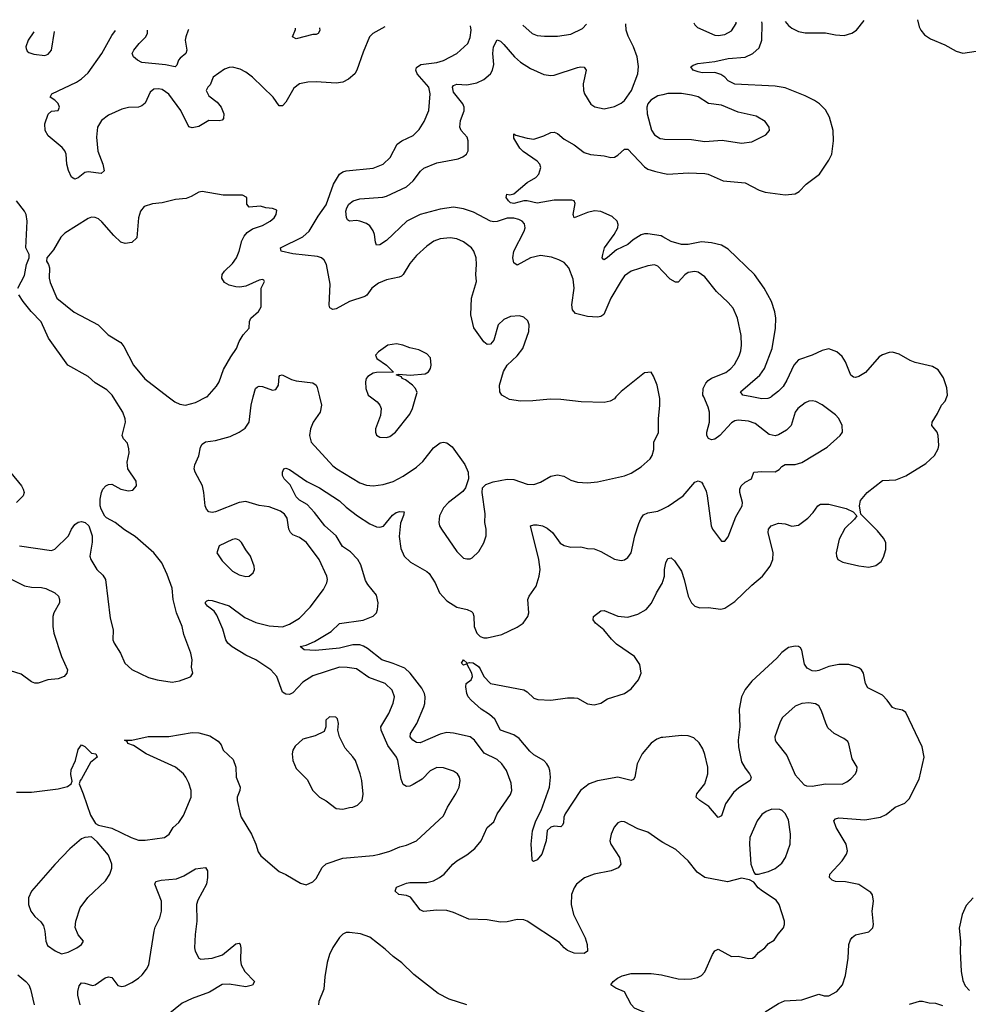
# Model space of a CAD drawing. Header units: inches. Extents: x 1771504 to 1971212, y 471788 to 643615.
# Tile 239 of 256: x 1786160 to 1791823, y 636374 to 642252. Entities that reach past the tile are written whole.
import ezdxf

# ---------------------------------------------------------------- set-up
doc = ezdxf.new("R2010")
doc.units = ezdxf.units.IN
doc.header["$MEASUREMENT"] = 0
for name, color, linetype in [('B7683', 7, 'Continuous'), ('B7684', 7, 'Continuous'), ('B7693', 7, 'Continuous'), ('B7694', 7, 'Continuous')]:
    doc.layers.add(name, color=color, linetype=linetype)

msp = doc.modelspace()

# ---------------------------------------------------------------- linework, layer by layer
at = {"layer": 'B7683', "color": 5}
for points, elevation in [([(1786140.9, 637640.9), (1786230, 637640.4), (1786390, 637660.5), (1786446.3, 637673.7), (1786468.7, 637690), (1786474.6, 637705.4), (1786466.3, 637746.3), (1786467.2, 637772.8), (1786494, 637830), (1786510, 637894), (1786530, 637922), (1786550, 637912), (1786590, 637874), (1786614, 637870), (1786622, 637850), (1786583.5, 637816.5), (1786530, 637719), (1786521, 637710), (1786514.8, 637690), (1786540.3, 637630), (1786582.5, 637502.5), (1786612.8, 637452.8), (1786630, 637444), (1786710, 637426), (1786825.5, 637370), (1786870, 637354.4), (1786910, 637353), (1787025.2, 637370), (1787052.3, 637390), (1787077, 637430), (1787110, 637458.4), (1787139.1, 637500.9), (1787183.5, 637610), (1787184, 637650), (1787170, 637694), (1787152.9, 637730), (1787137.6, 637750), (1787090, 637788.9), (1786915.1, 637870), (1786839.3, 637919.3), (1786806, 637930), (1786802, 637942), (1786786, 637950), (1786830, 637951.3), (1786927, 637973), (1787050, 637973.1), (1787190, 637996), (1787230, 637995.3), (1787295.6, 637975.6), (1787344.2, 637944.2), (1787363.4, 637923.4), (1787374.4, 637890), (1787434.4, 637834.4), (1787450.2, 637790), (1787453.4, 637730), (1787476.1, 637670), (1787473.8, 637650), (1787459.2, 637610), (1787458.9, 637590), (1787476.5, 637510), (1787483.1, 637490), (1787543.6, 637390), (1787570.3, 637330), (1787584.6, 637284.6), (1787599.9, 637259.9), (1787710, 637166), (1787750, 637147.7), (1787836.7, 637096.7), (1787870, 637087.7), (1787910, 637104.9), (1787930, 637124), (1787966.6, 637190), (1787990, 637213), (1788090, 637245.5), (1788270, 637262.6), (1788309, 637270), (1788370, 637287.8), (1788430, 637314), (1788470, 637324), (1788530, 637350.3), (1788690, 637499.5), (1788714.7, 637550), (1788764.7, 637630), (1788783, 637670), (1788789.7, 637710), (1788786, 637730), (1788773.6, 637750), (1788750, 637765.4), (1788690, 637785.6), (1788650, 637787.8), (1788610, 637767.6), (1788562.3, 637717.7), (1788510, 637685.3), (1788490, 637675.3), (1788470, 637673.5), (1788450, 637686), (1788438.3, 637718.3), (1788418, 637830), (1788408.8, 637850), (1788358.6, 637918.6), (1788318.4, 638010), (1788315.8, 638030), (1788364.2, 638110), (1788390, 638170.8), (1788398, 638210), (1788383.1, 638250), (1788341.6, 638290), (1788244.4, 638324.4), (1788170, 638376.8), (1788115.1, 638384.9), (1788070, 638385.6), (1787910, 638335.5), (1787850, 638297.6), (1787790, 638232.3), (1787770, 638223.7), (1787750, 638224.5), (1787730, 638237.2), (1787696, 638330), (1787659.8, 638370), (1787570, 638429.8), (1787510, 638459), (1787428, 638508), (1787402.4, 638530), (1787391.3, 638550), (1787373.1, 638613.1), (1787337.9, 638697.9), (1787320.5, 638720.5), (1787282.4, 638750), (1787270, 638767), (1787270, 638774.8), (1787278, 638782), (1787290, 638786.4), (1787310, 638783.6), (1787410, 638752.7), (1787503.9, 638683.9), (1787570, 638652.5), (1787650, 638632.9), (1787730, 638628.1), (1787770, 638643.2), (1787830, 638679.5), (1787894.7, 638745.3), (1787973, 638850), (1787993.3, 638890), (1787996.9, 638910), (1787993.3, 638930), (1787948.8, 639028.8), (1787872.6, 639130), (1787830, 639159.8), (1787790, 639177.4), (1787776.3, 639190), (1787767.4, 639210), (1787756.8, 639276.8), (1787740.3, 639300.3), (1787717.9, 639317.9), (1787650, 639343.1), (1787590, 639352.7), (1787510, 639375.4), (1787470, 639370.6), (1787330, 639314.8), (1787310, 639309.8), (1787290, 639313.3), (1787275.8, 639330), (1787266.8, 639350), (1787260.3, 639430), (1787250.7, 639470), (1787206.9, 639550), (1787201.7, 639570), (1787206.3, 639593.7), (1787230, 639648), (1787239.3, 639700.7), (1787250, 639718.4), (1787268.8, 639731.2), (1787330, 639739.6), (1787416.2, 639763.8), (1787470, 639788.9), (1787506, 639814), (1787531.1, 639850), (1787541.2, 639950), (1787554.9, 640000)], 560), ([(1786158.8, 639110), (1786350, 639083.8), (1786370, 639090.8), (1786451.6, 639170), (1786470, 639210.8), (1786490, 639239.1), (1786510, 639253), (1786530, 639255.5), (1786550.4, 639250.4), (1786573, 639230), (1786592.7, 639170), (1786592.5, 639132.5), (1786579.1, 639050), (1786584.4, 639030), (1786621.6, 638970), (1786656.7, 638936.7), (1786673.4, 638910), (1786699.6, 638679.6), (1786718.9, 638610), (1786717, 638550), (1786724.2, 638530), (1786762.4, 638470), (1786788.5, 638410), (1786830, 638372.7), (1786930, 638325.5), (1786982, 638310), (1787070, 638297.6), (1787114.5, 638305.5), (1787173.8, 638326.2), (1787182, 638330), (1787193.2, 638350), (1787186.3, 638386.3), (1787189.5, 638430), (1787182.9, 638470), (1787141, 638581), (1787129.5, 638630), (1787097.4, 638710), (1787076.9, 638790), (1787070, 638859), (1787040.7, 638940.7), (1787009.6, 639010), (1786961.6, 639070), (1786850, 639167.6), (1786786.4, 639206.4), (1786730, 639249.5), (1786678, 639278), (1786668.1, 639288.1), (1786646, 639330), (1786641.2, 639350), (1786641.2, 639390), (1786649.2, 639430), (1786657.2, 639450), (1786675.3, 639470), (1786690, 639477.3), (1786710, 639478.8), (1786764.7, 639450), (1786810, 639439.1), (1786835.9, 639444.1), (1786857.2, 639470), (1786856.6, 639496.6), (1786805.2, 639570), (1786802.7, 639610), (1786814.1, 639665.9), (1786812.8, 639690), (1786803.6, 639723.6), (1786780.9, 639750), (1786772.3, 639770), (1786791.6, 639848.4), (1786789.6, 639870), (1786775.6, 639910), (1786718.9, 640000)], 580), ([(1787047.6, 640000), (1787086.4, 639970), (1787116.4, 639956.4), (1787150, 639951.4), (1787210, 639965.8), (1787276.2, 640000)], 580), ([(1787949.9, 640000), (1787961.7, 639950), (1787953.4, 639910), (1787911.3, 639848.7), (1787896, 639810), (1787890.3, 639770), (1787901.3, 639730), (1788030, 639588.2), (1788052.9, 639570), (1788190, 639486.4), (1788230, 639473.2), (1788270.8, 639469.2), (1788330, 639476.9), (1788390, 639495.8), (1788450, 639526.9), (1788530, 639580.2), (1788566.2, 639613.8), (1788630, 639695.3), (1788670, 639726), (1788690, 639730.3), (1788710, 639726.4), (1788741.5, 639701.5), (1788817.5, 639597.5), (1788836.9, 639550), (1788839.6, 639510), (1788822.2, 639457.8), (1788804.9, 639435.1), (1788720.3, 639370), (1788690, 639337), (1788666.7, 639290), (1788661.6, 639250), (1788666, 639230), (1788678.4, 639210), (1788770, 639076.3), (1788810, 639038), (1788830, 639032.7), (1788850, 639033), (1788861, 639039), (1788902, 639078), (1788931.4, 639128.6), (1788945.1, 639170), (1788945.6, 639210), (1788936.4, 639250), (1788938.2, 639301.8), (1788920.5, 639430), (1788923.3, 639456.7), (1788943.3, 639476.7), (1788987.2, 639492.8), (1789070, 639509.2), (1789110, 639508), (1789190, 639479.5), (1789230, 639477), (1789270, 639490.4), (1789330, 639527.2), (1789370, 639535.6), (1789407.7, 639527.7), (1789450, 639503.1), (1789490, 639490.3), (1789550, 639487.8), (1789610, 639492.2), (1789770, 639529.1), (1789810, 639544.2), (1789870, 639583.1), (1789923.7, 639630), (1789936.2, 639650), (1789945.6, 639685.6), (1789946.6, 639730), (1789972.6, 639787.4), (1789973.5, 639870), (1789982.4, 639950), (1789981.6, 639990), (1789979.6, 640000)], 560), ([(1788254.3, 640000), (1788293.4, 639970), (1788310.3, 639950.3), (1788318.4, 639930), (1788314.4, 639890), (1788284.9, 639810), (1788284, 639790), (1788290, 639772), (1788310, 639758.8), (1788350, 639758), (1788370, 639763.8), (1788404.5, 639790), (1788490, 639897.3), (1788505.6, 639930), (1788525.4, 640000)], 580), ([(1789719.8, 640000), (1789710, 639989.6), (1789685.1, 639974.9), (1789650, 639966.3), (1789511.5, 639971.5), (1789390, 639985.6), (1789326.3, 639986.3), (1789223.6, 639976.4), (1789150, 639975.3), (1789085.1, 639985.1), (1789056.9, 640000)], 560), ([(1790000, 637339.6), (1789990, 637345.1), (1789910, 637400.5), (1789850, 637421.3), (1789770, 637463.6), (1789750, 637465.1), (1789730, 637457), (1789709, 637431), (1789690.4, 637390), (1789683.1, 637350), (1789688.7, 637330), (1789740.3, 637250), (1789748.9, 637211.1), (1789741.6, 637198.4), (1789732.2, 637187.8), (1789690.1, 637169.9), (1789590.2, 637149.8), (1789531.5, 637128.5), (1789483.8, 637090), (1789470, 637069.3), (1789453.7, 637030), (1789452, 636970), (1789467.2, 636910), (1789534.9, 636770), (1789548.7, 636730), (1789550.6, 636690), (1789530, 636677), (1789470, 636678.5), (1789430, 636695.1), (1789409.9, 636709.9), (1789382, 636742), (1789190.5, 636870.5), (1789170, 636878.7), (1789130, 636880.3), (1789070, 636865.4), (1789030, 636864.7), (1788950, 636877.4), (1788842.4, 636882.4), (1788750, 636922.2), (1788710, 636933.1), (1788650, 636935.6), (1788570, 636927.1), (1788550, 636938.4), (1788493.5, 637013.5), (1788470, 637023.1), (1788422.7, 637030), (1788401.6, 637050), (1788410, 637072.7), (1788470, 637096.5), (1788490, 637100.3), (1788590, 637100.3), (1788630, 637111.7), (1788667, 637130), (1788693.6, 637150), (1788746, 637210), (1788769.6, 637230), (1788830, 637265.7), (1788876.4, 637303.6), (1788914.3, 637350), (1788950.9, 637429.1), (1788990, 637464), (1789009.7, 637510), (1789090, 637626), (1789098.2, 637650), (1789094.2, 637694.2), (1789066.2, 637770), (1789037.7, 637810), (1789010, 637834.6), (1788933.7, 637873.7), (1788875.1, 637950), (1788849.9, 637969.9), (1788750, 637992.7), (1788710, 637996.8), (1788670, 637986.9), (1788550, 637934.4), (1788530, 637936.1), (1788507.1, 637950), (1788492.1, 637970), (1788492.8, 637990), (1788530.8, 638050), (1788572.4, 638150), (1788578.9, 638170), (1788581.4, 638210), (1788576.8, 638230), (1788560.4, 638260.4), (1788490.7, 638350.7), (1788460, 638380), (1788390, 638408.8), (1788321.7, 638430), (1788237.4, 638497.4), (1788212.9, 638512.9), (1788190, 638520.4), (1788150, 638519.2), (1788070, 638500.6), (1787925.2, 638485.2), (1787858, 638490), (1787834, 638510), (1787870, 638518.7), (1787919.3, 638540.7), (1788019.6, 638600.4), (1788070, 638646.5), (1788210, 638667.5), (1788269.8, 638690.2), (1788290.7, 638710), (1788296.8, 638730), (1788299.6, 638770), (1788290, 638816), (1788239.3, 638879.3), (1788224.8, 638904.8), (1788196.9, 638996.9), (1788179.8, 639030), (1788135.3, 639075.3), (1788087.4, 639107.4), (1788049, 639170), (1787981.1, 639230), (1787921.1, 639310), (1787877.2, 639357.2), (1787830, 639384.1), (1787810, 639403.1), (1787774.6, 639474.6), (1787739.3, 639510), (1787729.2, 639530), (1787729, 639550), (1787738, 639570), (1787750, 639574), (1787770, 639567.3), (1787874.3, 639494.3), (1787950, 639456.9), (1788070, 639379.7), (1788110, 639341.7), (1788176.4, 639290), (1788250, 639242.8), (1788290, 639224.7), (1788310, 639222.8), (1788331.1, 639228.9), (1788385.4, 639294.6), (1788407.6, 639310), (1788430, 639316.9), (1788454.9, 639314.9), (1788452, 639292), (1788434.4, 639245.6), (1788426, 639166), (1788435.4, 639095.4), (1788455.8, 639050), (1788492.5, 639012.5), (1788590, 638957.8), (1788604.8, 638944.8), (1788639.7, 638890), (1788667.2, 638830), (1788710, 638782), (1788770, 638745), (1788831.5, 638731.5), (1788858.3, 638718.3), (1788866.3, 638710), (1788871.9, 638691.9), (1788872.9, 638630), (1788888.7, 638590), (1788910, 638568.8), (1788930, 638562.6), (1788950, 638562.6), (1789038.5, 638581.5), (1789130, 638624.4), (1789166.6, 638650), (1789194, 638690), (1789199.6, 638710), (1789194.3, 638790), (1789202.4, 638810), (1789243.5, 638870), (1789261.5, 638930), (1789266.4, 638970), (1789259.3, 639030), (1789210, 639230.4), (1789230, 639237), (1789250, 639236), (1789281, 639230), (1789310, 639215.5), (1789341.6, 639190), (1789386.8, 639126.8), (1789410, 639112.8), (1789450, 639103.7), (1789510, 639104.2), (1789550, 639094.9), (1789590, 639093.4), (1789630, 639076.9), (1789710, 639032), (1789750, 639023.8), (1789770, 639028), (1789790, 639040.5), (1789810.9, 639069.1), (1789833.3, 639170), (1789856.5, 639243.5), (1789867.5, 639272.5), (1789884.6, 639295.4), (1789910, 639308.9), (1789970, 639317), (1790000, 639332.3)], 540), ([(1786106.6, 639546.6), (1786170.3, 639470), (1786181.5, 639450), (1786186.3, 639430), (1786180.3, 639410), (1786142, 639370)], 580), ([(1786070, 638932), (1786190, 638872.3), (1786230, 638864.1), (1786290, 638862.7), (1786315.6, 638855.6), (1786371.2, 638831.2), (1786392.2, 638810), (1786398.7, 638790), (1786397.4, 638770), (1786364.6, 638710), (1786358.9, 638690), (1786358.3, 638630), (1786363.6, 638590), (1786410.2, 638450), (1786446.3, 638370), (1786441.5, 638350), (1786426, 638330), (1786390, 638316.5), (1786329.3, 638310.7), (1786270, 638291.9), (1786250, 638291.8), (1786230, 638299.3), (1786170, 638344.8), (1786105.1, 638365.1)], 560), ([(1790000, 637966.7), (1789990, 637965.6), (1789963.4, 637956.6), (1789930, 637933.6), (1789876.5, 637870), (1789846.7, 637810), (1789832.2, 637730), (1789823.4, 637716.6), (1789810, 637709.7), (1789730, 637728.9), (1789610, 637707.4), (1789558.9, 637690), (1789507.8, 637650), (1789416.5, 637510), (1789409.1, 637490), (1789405.7, 637454.3), (1789399, 637441), (1789390, 637434), (1789350, 637436.8), (1789330, 637431), (1789309.3, 637410.7), (1789303.1, 637350), (1789277.4, 637270), (1789250, 637237), (1789227, 637227), (1789222, 637230), (1789220.1, 637240.1), (1789213, 637330), (1789221.1, 637410), (1789241, 637470), (1789272.5, 637530), (1789323.2, 637670), (1789329.8, 637730), (1789325.6, 637770), (1789318.2, 637790), (1789307.1, 637810), (1789289.1, 637829.1), (1789230, 637863.5), (1789204.7, 637884.7), (1789141.4, 637961.4), (1789110, 637982), (1789030.9, 638010.9), (1788995.9, 638075.9), (1788964.6, 638104.6), (1788916, 638136), (1788856.2, 638190), (1788837.6, 638210), (1788829.6, 638230), (1788822.9, 638270), (1788825.2, 638290), (1788856, 638310), (1788862.7, 638330), (1788859, 638350), (1788830, 638406), (1788810, 638398), (1788798, 638410), (1788809.6, 638430.4), (1788831.3, 638411.3), (1788845.2, 638414.8), (1788867.9, 638412.1), (1788898.4, 638390), (1788910, 638377.1), (1788931, 638331), (1788970, 638288.5), (1789170, 638250.4), (1789190, 638239.3), (1789230, 638202.4), (1789253.3, 638193.3), (1789330, 638190.4), (1789430, 638204.4), (1789470, 638204), (1789490, 638201), (1789550, 638166.8), (1789590, 638162), (1789630, 638170.6), (1789670, 638198), (1789770, 638228.5), (1789810, 638256.3), (1789855.1, 638310), (1789869.4, 638350), (1789862.5, 638402.5), (1789829.4, 638450), (1789723.7, 638523.7), (1789693, 638553), (1789648, 638610), (1789596.9, 638650), (1789582.9, 638670), (1789586, 638690), (1789630, 638723), (1789650, 638724.4), (1789730, 638690.3), (1789790, 638685.3), (1789850, 638703.7), (1789899.5, 638730), (1789931.7, 638768.3), (1789961.7, 638830), (1789997.7, 638890), (1790000, 638897.5)], 520), ([(1786521, 636370), (1786507.3, 636427.3), (1786506.6, 636450), (1786515.6, 636484.4), (1786530, 636501.2), (1786550, 636499.8), (1786594.5, 636485.5), (1786610, 636489.2), (1786670, 636531.8), (1786690, 636538), (1786710, 636533.4), (1786746.8, 636486.8), (1786770, 636480.3), (1786790, 636484.4), (1786830, 636502.8), (1786870, 636529.2), (1786892, 636550), (1786917.4, 636582.6), (1786931.6, 636610), (1786963.7, 636810), (1786970, 636833.4), (1786996.4, 636890), (1787007.4, 636930), (1787006.9, 636990), (1786967, 637090), (1786974, 637106), (1787004.5, 637115.5), (1787097, 637123), (1787139.5, 637140.5), (1787210, 637181.6), (1787270, 637191.3), (1787281, 637170), (1787281.6, 637130), (1787275.8, 637090), (1787224.3, 636995.7), (1787215.6, 636970), (1787218.2, 636870), (1787207.2, 636790), (1787204.9, 636710), (1787208.7, 636690), (1787229.3, 636649.3), (1787242.5, 636642.5), (1787310, 636649.2), (1787371.2, 636668.8), (1787450, 636733.7), (1787470, 636738), (1787477.1, 636730), (1787480.9, 636710), (1787477.8, 636637.8), (1787482.8, 636610), (1787505.3, 636570), (1787561.3, 636510), (1787550, 636488.3), (1787510, 636477.2), (1787410, 636494.8), (1787370, 636490.9), (1787294.3, 636445.7), (1787190, 636408.8), (1787130, 636380.8), (1787047.2, 636312.8)], 540), ([(1788829.6, 636369.6), (1788724.5, 636404.5), (1788659.1, 636439.1), (1788512.5, 636552.5), (1788442.2, 636622.2), (1788390, 636658.4), (1788342.5, 636702.5), (1788250, 636774.3), (1788194, 636794), (1788130, 636801.6), (1788110, 636801.6), (1788090, 636792), (1788070, 636772.3), (1788030, 636712.3), (1788010.3, 636670), (1787996.7, 636623.3), (1787982.2, 636537.8), (1787976.3, 636463.7), (1787947, 636390), (1787943.7, 636370)], 560), ([(1790000, 636249.1), (1789939.4, 636299.4), (1789910, 636316.8), (1789830, 636349.7), (1789810, 636371.6), (1789770, 636447.6), (1789719, 636470), (1789689, 636490), (1789702.7, 636510), (1789729.7, 636530.3), (1789756.6, 636543.4), (1789810, 636557.4), (1789930, 636558.3), (1789991.3, 636550), (1790000, 636547.9)], 540), ([(1786149, 636549), (1786196.9, 636510), (1786214.4, 636490), (1786224.6, 636464.6), (1786247, 636370)], 540)]:
    msp.add_lwpolyline(points, dxfattribs=dict(at, elevation=elevation))
for points, elevation in [([(1787450, 639153), (1787430, 639149.7), (1787350.4, 639110), (1787336.4, 639070), (1787370, 639020.7), (1787430, 638960.5), (1787470, 638938), (1787510, 638928), (1787530, 638930.8), (1787554, 638950), (1787561.2, 638970), (1787559.3, 638990), (1787538, 639050), (1787510, 639086.6), (1787485.1, 639130), (1787470, 639145.1)], 580), ([(1788010, 638090.8), (1787986.9, 638070), (1787988.8, 638030), (1787977.7, 638002.3), (1787923.6, 637976.4), (1787850, 637956.2), (1787804.7, 637915.3), (1787790.8, 637890), (1787787.3, 637870), (1787790.8, 637830), (1787810, 637781), (1787876.7, 637716.7), (1787910.7, 637650), (1787950, 637610.7), (1787990, 637588.2), (1788050, 637543), (1788090, 637538), (1788130, 637547.7), (1788150, 637550.8), (1788177.5, 637562.5), (1788205.2, 637590), (1788211.5, 637628.5), (1788202, 637710), (1788192.6, 637750), (1788164.2, 637830), (1788150, 637852), (1788103.1, 637903.1), (1788069.3, 637970), (1788059.3, 638010), (1788064.2, 638050), (1788057.7, 638077.7), (1788047.8, 638087.8)], 580), ([(1786590, 637372.7), (1786550, 637369.4), (1786530, 637360.9), (1786458.9, 637301.1), (1786371, 637209), (1786231.8, 637050), (1786213.4, 637010), (1786213.7, 636970), (1786226.4, 636930), (1786250, 636898), (1786286, 636866), (1786302, 636842), (1786310.5, 636810), (1786316.3, 636750), (1786325.5, 636725.5), (1786373, 636693), (1786410, 636674.8), (1786450, 636684.9), (1786502, 636710), (1786528.7, 636730), (1786542, 636750), (1786510, 636788), (1786492.3, 636832.3), (1786495.6, 636870), (1786521.7, 636950), (1786568.1, 637011.9), (1786672.4, 637110), (1786698, 637150), (1786710, 637186), (1786709.7, 637210.3), (1786690, 637264.7), (1786623.3, 637343.3)], 560)]:
    msp.add_lwpolyline(points, close=True, dxfattribs=dict(at, elevation=elevation))
at = {"layer": 'B7684', "color": 5}
for points, elevation in [([(1788339.6, 642209), (1788269.3, 642170.7), (1788248.4, 642150), (1788210, 642059), (1788173.1, 641950), (1788160.4, 641930), (1788123.4, 641896.6), (1788090, 641879.7), (1788050, 641873.5), (1787930, 641881.1), (1787881.1, 641878.9), (1787830.3, 641869.7), (1787797.2, 641842.8), (1787750, 641759.5), (1787730, 641738), (1787710, 641738), (1787672.6, 641790), (1787549.8, 641909.8), (1787510, 641939.6), (1787477, 641957), (1787430, 641968), (1787410, 641967.6), (1787383.8, 641956.2), (1787314.9, 641910), (1787297.3, 641862.7), (1787284, 641850), (1787273.4, 641830), (1787290, 641798), (1787339.2, 641759.2), (1787362.6, 641730), (1787379.5, 641690), (1787377, 641663), (1787368.3, 641651.7), (1787352, 641648), (1787290, 641650.9), (1787230, 641615.3), (1787190, 641606.9), (1787170, 641612), (1787122.3, 641710), (1787050, 641806.9), (1787010, 641834.7), (1786990, 641840.5), (1786962, 641838), (1786939.5, 641820.5), (1786910, 641754.5), (1786890, 641738.9), (1786869, 641731), (1786810, 641728.6), (1786770, 641717.8), (1786690, 641681.4), (1786649.5, 641650.5), (1786625.4, 641610), (1786619.7, 641550), (1786627.8, 641467.8), (1786657.3, 641390), (1786663.8, 641350), (1786646.4, 641333.6), (1786570, 641343.5), (1786550, 641339.7), (1786510, 641307.3), (1786490, 641299.5), (1786470, 641312.7), (1786451, 641351), (1786441.1, 641390), (1786437.4, 641450), (1786429.7, 641470), (1786413.6, 641490), (1786330, 641559.3), (1786313.4, 641590), (1786311.2, 641630), (1786330, 641688.7), (1786350, 641705.5), (1786390, 641710.4), (1786398.8, 641730), (1786390, 641751.5), (1786370, 641771.6), (1786342, 641790), (1786352, 641810), (1786500.2, 641879.8), (1786530, 641898.5), (1786570, 641934.6), (1786650, 642050.3), (1786710, 642158.7), (1786732.4, 642187.1)], 560), ([(1789056.9, 640000), (1789038, 640010), (1789027.4, 640030), (1789024.2, 640070), (1789047.4, 640152.6), (1789070.6, 640189.4), (1789130, 640244.9), (1789164.7, 640290), (1789200.5, 640390), (1789202, 640430), (1789194, 640454), (1789170, 640476), (1789144.5, 640484.5), (1789090, 640479.7), (1789050, 640461.6), (1789016.4, 640430), (1788990, 640339), (1788970, 640316), (1788950, 640313.2), (1788930, 640329.2), (1788871.8, 640411.8), (1788852.4, 640490), (1788857.7, 640590), (1788887.3, 640690), (1788883.6, 640730), (1788887.8, 640790), (1788885.6, 640830), (1788871.6, 640870), (1788857.6, 640890), (1788810, 640926.3), (1788770, 640943.5), (1788730, 640949.7), (1788670, 640943.1), (1788633.4, 640930), (1788590, 640899.7), (1788530, 640843.6), (1788490, 640796.2), (1788450.3, 640730), (1788439.1, 640720.9), (1788425.8, 640714.2), (1788350, 640699.8), (1788301.3, 640678.7), (1788262.6, 640650), (1788232, 640608), (1788220.7, 640599.3), (1788130, 640569.8), (1788050, 640526.9), (1788030, 640521.6), (1788011.5, 640531.5), (1788007.6, 640547.6), (1788014.1, 640674.1), (1787990.9, 640790), (1787977, 640817), (1787961.6, 640830), (1787937.5, 640837.5), (1787790, 640855.3), (1787722, 640870), (1787717.4, 640890), (1787850, 640955.1), (1787889, 640990), (1787941.2, 641078.8), (1787990, 641146.7), (1788032.9, 641270), (1788070, 641330.2), (1788090, 641344.4), (1788110, 641350.8), (1788270, 641366.7), (1788329.5, 641390), (1788372.6, 641430), (1788414.3, 641510), (1788440.7, 641530), (1788510, 641561.1), (1788544.2, 641595.8), (1788574.8, 641645.2), (1788601.8, 641710), (1788611.6, 641810), (1788602.9, 641850), (1788533.8, 641930), (1788525.1, 641950), (1788530, 641966.8), (1788555.8, 641984.2), (1788650, 641996.2), (1788690, 642009.2), (1788770, 642050.3), (1788835.1, 642110), (1788850, 642146), (1788855.6, 642190), (1788852.2, 642216)], 560), ([(1787950.9, 642203.7), (1787951.3, 642188.7), (1787942.8, 642170), (1787930, 642163.6), (1787910, 642163.6), (1787810, 642137.2), (1787789.3, 642150), (1787806.4, 642193.6), (1787807.6, 642201.7)], 540), ([(1790000, 640749.6), (1789970, 640781.3), (1789950, 640788.2), (1789910, 640783.1), (1789810, 640750.8), (1789770, 640723.1), (1789750, 640694), (1789689.3, 640590), (1789647.7, 640492.3), (1789630, 640480.3), (1789610, 640476.2), (1789550, 640480.2), (1789478.4, 640498.4), (1789460.7, 640520.7), (1789455.6, 640550), (1789470.6, 640650), (1789463.5, 640703.5), (1789438.8, 640770), (1789410, 640802.3), (1789379.1, 640819.1), (1789334.1, 640834.1), (1789270, 640843.9), (1789210.1, 640829.9), (1789130, 640786), (1789110, 640801.2), (1789104.8, 640830), (1789110.9, 640870), (1789172.4, 640990), (1789177.7, 641010), (1789173.8, 641033.8), (1789160.5, 641050), (1789140, 641060), (1789110, 641068.2), (1789070, 641066.8), (1789010, 641047.7), (1788990, 641045.7), (1788969.9, 641049.9), (1788870, 641103.8), (1788810, 641124), (1788750, 641133.1), (1788670, 641121.5), (1788550, 641089.1), (1788471.5, 641050), (1788350, 640934.3), (1788310, 640908), (1788290, 640906.6), (1788283.5, 640923.5), (1788278.9, 640970), (1788270, 640992.3), (1788250, 641020.7), (1788230, 641034.7), (1788190, 641049.6), (1788170, 641053.6), (1788129.6, 641049.6), (1788117.5, 641057.5), (1788111.5, 641071.5), (1788108.1, 641110), (1788112.4, 641130), (1788125.7, 641150), (1788152, 641170), (1788190, 641181.8), (1788328.2, 641191.8), (1788350, 641198.8), (1788470, 641255), (1788509.8, 641290), (1788552.2, 641347.8), (1788573.7, 641366.3), (1788650, 641396.8), (1788777.6, 641422.4), (1788806.6, 641433.4), (1788826.6, 641450), (1788837, 641470), (1788838.3, 641530), (1788831.6, 641551.6), (1788795.8, 641590), (1788787.8, 641610), (1788792.5, 641650), (1788812.7, 641707.3), (1788813.6, 641730), (1788806, 641750), (1788750, 641820.4), (1788743.7, 641850), (1788750, 641858.5), (1788770, 641867.5), (1788830, 641864), (1788890, 641875), (1788930, 641895.6), (1788969.8, 641930), (1788982, 641950), (1788990, 641984.7), (1788983.8, 642050), (1788987.9, 642090), (1789010, 642132.7), (1789030, 642123.7), (1789050, 642104.6), (1789114.2, 642030), (1789150, 641998.8), (1789210, 641960.8), (1789290, 641924.9), (1789330, 641919.5), (1789350, 641921.7), (1789490, 641967.3), (1789510, 641971.1), (1789530, 641968.2), (1789541.7, 641950), (1789523.5, 641870), (1789525.4, 641830), (1789532.6, 641810), (1789570, 641747), (1789592.7, 641732.7), (1789650, 641720.3), (1789710, 641733.7), (1789750, 641754), (1789770, 641770.4), (1789813, 641830), (1789849.7, 641930), (1789853.4, 641973.4), (1789845.4, 642030), (1789825.1, 642090), (1789793.2, 642153.2), (1789780.8, 642190), (1789777.6, 642228.6)], 540), ([(1789163.9, 642220.2), (1789219.3, 642170), (1789250, 642157.4), (1789293, 642153), (1789370, 642153.8), (1789450, 642166.9), (1789519.5, 642200.5), (1789543.5, 642225.4)], 560), ([(1786244.3, 642180.4), (1786210.6, 642130), (1786197.3, 642090), (1786199.8, 642079.8), (1786205.2, 642065.2), (1786215.9, 642055.9), (1786245.7, 642045.7), (1786310, 642039.3), (1786330, 642046), (1786349.6, 642070.4), (1786368, 642182.1)], 580), ([(1787167.7, 642193), (1787165.5, 642190), (1787151.2, 642150), (1787148.4, 642130), (1787157.8, 642070), (1787152.8, 642050), (1787118, 642022), (1787109.2, 642010.8), (1787099.2, 641980.8), (1787089.1, 641970.9), (1787030, 641982.6), (1786890, 641997.5), (1786862.9, 642010), (1786840.2, 642030), (1786832.2, 642050), (1786841.1, 642070), (1786873.5, 642110), (1786912.3, 642147.7), (1786924.2, 642170), (1786924, 642189.7)], 540), ([(1790000, 641804.5), (1789970, 641798), (1789928, 641772), (1789910, 641749), (1789904.2, 641730), (1789905.3, 641690), (1789932.3, 641592.3), (1789950, 641564.4), (1789983.7, 641543.7), (1790000, 641540.7)], 540), ([(1790000, 640955.8), (1789990, 640961.5), (1789910, 640974), (1789890, 640974.6), (1789870, 640967.9), (1789822.2, 640937.8), (1789790, 640909.9), (1789722, 640878), (1789670, 640831.5), (1789650, 640819.5), (1789642.7, 640822.7), (1789638, 640830), (1789640.5, 640850), (1789651, 640890), (1789709.8, 640970), (1789730.9, 641010), (1789732.6, 641030), (1789726, 641050), (1789697.8, 641077.8), (1789630, 641108), (1789592.1, 641112.1), (1789550, 641102), (1789469.7, 641069.7), (1789463.6, 641090), (1789475.8, 641155.8), (1789471.1, 641171.1), (1789455.5, 641175.5), (1789350, 641174.2), (1789250, 641156.1), (1789190, 641169.9), (1789170.1, 641169.9), (1789110, 641155.8), (1789090, 641158.7), (1789077.6, 641170), (1789063.7, 641190), (1789068.7, 641210), (1789087.1, 641207.1), (1789110, 641212.4), (1789190, 641280.3), (1789240.9, 641310), (1789258.4, 641330), (1789271.6, 641370), (1789266, 641390), (1789250, 641407.6), (1789165.2, 641465.2), (1789145.6, 641485.6), (1789110, 641544), (1789109.6, 641570.4), (1789122.5, 641562.5), (1789190, 641544.4), (1789230, 641539.1), (1789290, 641559.1), (1789330, 641579.3), (1789350, 641580.5), (1789370, 641573), (1789410, 641539.3), (1789470, 641505.7), (1789530, 641460.3), (1789567.3, 641447.3), (1789650, 641439.1), (1789690, 641430.3), (1789710, 641431.8), (1789730, 641443.1), (1789770, 641480.3), (1789790, 641480.3), (1789890, 641374), (1789910, 641360.2), (1789950, 641347.8), (1790000, 641336.8)], 520), ([(1787276.2, 640000), (1787278.7, 640001.3), (1787335.8, 640064.2), (1787350.7, 640089.3), (1787376.8, 640163.2), (1787419.8, 640240.2), (1787455.6, 640290), (1787470, 640331), (1787495.1, 640370), (1787529.3, 640410), (1787531.6, 640450), (1787539.5, 640470), (1787586, 640510), (1787601.5, 640538.5), (1787602.7, 640650), (1787622, 640690), (1787618, 640698), (1787610, 640702), (1787590, 640698), (1787510, 640660.5), (1787475.3, 640655.3), (1787450, 640656.9), (1787410, 640667.8), (1787383.7, 640683.7), (1787367.6, 640710), (1787369.7, 640730.3), (1787382, 640750), (1787430, 640797.6), (1787454.7, 640830), (1787470.9, 640870), (1787487.4, 640932.6), (1787500.7, 640959.3), (1787518.7, 640981.3), (1787550, 641003.7), (1787610, 641023.1), (1787655.1, 641050), (1787679.5, 641070), (1787692, 641090), (1787694.5, 641114.5), (1787670, 641126), (1787629.5, 641129.5), (1787598.6, 641138.6), (1787530, 641134), (1787517.2, 641150), (1787516, 641190), (1787490, 641204.5), (1787374.4, 641205.6), (1787250, 641226), (1787230, 641222.9), (1787184.2, 641195.8), (1787154.4, 641185.6), (1787090, 641178.2), (1787010, 641159.5), (1786953.8, 641153.8), (1786903.5, 641136.5), (1786881.3, 641110), (1786870.2, 641070), (1786859.5, 640950), (1786830, 640923), (1786790, 640915.4), (1786764.5, 640924.5), (1786723.3, 640963.3), (1786650, 641045.6), (1786630, 641062.9), (1786610, 641071.6), (1786590, 641073.3), (1786570, 641066), (1786430, 640978.3), (1786406, 640954), (1786362.2, 640877.8), (1786321.6, 640830), (1786320.4, 640810), (1786332.7, 640790), (1786337.6, 640770), (1786335.8, 640710), (1786342.3, 640682.3), (1786382, 640590), (1786486.1, 640506.1), (1786628.7, 640430), (1786688, 640370), (1786764.9, 640324.9), (1786782, 640302), (1786840.5, 640190), (1786908, 640108), (1787047.6, 640000)], 580), ([(1786149.7, 640650.3), (1786190, 640726), (1786200.4, 640790), (1786217.6, 640830), (1786216.2, 640850), (1786196.3, 640890), (1786204.2, 641050), (1786199.1, 641090), (1786190, 641109.4), (1786141.6, 641170)], 580), ([(1786718.9, 640000), (1786712.6, 640010), (1786681.4, 640041.4), (1786610, 640085.1), (1786570, 640121.1), (1786448, 640190), (1786333.3, 640350), (1786288.4, 640448.4), (1786229.6, 640510), (1786180.7, 640570), (1786156.2, 640610)], 580), ([(1788525.4, 640000), (1788533, 640027), (1788522.9, 640050), (1788504.5, 640070), (1788462.6, 640102.6), (1788444, 640110), (1788439.3, 640119.3), (1788407.3, 640132.7), (1788423.1, 640136.9), (1788490.4, 640130.4), (1788581.3, 640138.7), (1788600.9, 640150), (1788611.8, 640170), (1788616.2, 640190), (1788612.9, 640232.9), (1788590, 640257.2), (1788542, 640282), (1788490, 640292.7), (1788448, 640310), (1788410, 640317), (1788358, 640310), (1788302, 640270), (1788284.7, 640250), (1788292, 640230), (1788350.5, 640190.5), (1788392.7, 640147.3), (1788290, 640146.3), (1788270, 640141.6), (1788238, 640122), (1788228.2, 640110), (1788224.9, 640090), (1788227.4, 640050), (1788241.3, 640010), (1788254.3, 640000)], 580), ([(1789979.6, 640000), (1789966, 640070), (1789944.7, 640124.7), (1789930, 640148), (1789890, 640144), (1789750, 640032), (1789719.8, 640000)], 560), ([(1787554.9, 640000), (1787568.8, 640051.2), (1787579.7, 640060.3), (1787590, 640064.2), (1787610, 640061.5), (1787670, 640039.5), (1787690, 640044.4), (1787706, 640070), (1787710, 640122), (1787712.5, 640127.5), (1787727.5, 640132.5), (1787783.6, 640103.6), (1787810, 640095.5), (1787910, 640084.2), (1787930, 640070.5), (1787936.5, 640056.5), (1787949.9, 640000)], 560)]:
    msp.add_lwpolyline(points, dxfattribs=dict(at, elevation=elevation))
at = {"layer": 'B7693', "color": 5}
for points, elevation in [([(1790000, 639332.3), (1790031.6, 639348.4), (1790121.6, 639410), (1790189.8, 639490.2), (1790210, 639498.4), (1790230, 639490.4), (1790239.1, 639479.1), (1790257.6, 639437.6), (1790264.9, 639410), (1790288.2, 639230), (1790296.3, 639210), (1790350, 639138), (1790370, 639138), (1790390, 639164.7), (1790435.6, 639284.4), (1790473.6, 639350), (1790475.6, 639370), (1790459.6, 639430), (1790459.6, 639450), (1790467.3, 639470), (1790490, 639490.7), (1790528.7, 639510), (1790542, 639550), (1790590, 639554.3), (1790670, 639552), (1790694.1, 639565.9), (1790710, 639584), (1790730, 639596.3), (1790790, 639596.4), (1790830, 639608.7), (1790979.6, 639700.4), (1791057.2, 639770), (1791071.2, 639788.8), (1791069.7, 639830), (1791050, 639871.3), (1791030, 639893), (1790950, 639953.3), (1790912.2, 639972.2), (1790890, 639977.4), (1790870, 639975.1), (1790850, 639965.7), (1790804.6, 639930), (1790790, 639909.3), (1790765.7, 639830), (1790738.2, 639801.8), (1790690, 639774), (1790670, 639768), (1790634.7, 639774.7), (1790550, 639842.3), (1790510, 639855.6), (1790450, 639862.2), (1790430, 639857.7), (1790410, 639844.4), (1790339, 639770), (1790310, 639748.6), (1790290, 639743.5), (1790271.1, 639751.1), (1790262.2, 639770), (1790262.2, 639790), (1790278.5, 639850), (1790278.3, 639910), (1790270, 639939.6), (1790243.6, 640000)], 540), ([(1790000, 638897.5), (1790009.8, 638930), (1790009.8, 638970), (1790017.4, 639010), (1790030, 639035.5), (1790050, 639039.3), (1790070, 639022), (1790110, 638960.4), (1790127.1, 638910), (1790151, 638810), (1790171.3, 638771.3), (1790190, 638751.3), (1790221.2, 638741.2), (1790270, 638742.5), (1790346.3, 638733.7), (1790370, 638739.3), (1790430, 638778.9), (1790530, 638875.9), (1790595.3, 638930), (1790639.8, 638990), (1790655.7, 639030), (1790658.5, 639070), (1790627.4, 639190), (1790629.7, 639210), (1790646, 639230), (1790690, 639246), (1790730, 639242.3), (1790770, 639229.1), (1790810, 639234.6), (1790864.4, 639275.6), (1790896.9, 639310), (1790924.7, 639350), (1790940.5, 639359.5), (1790990, 639360.6), (1791093.8, 639333.8), (1791134.6, 639314.6), (1791158, 639290), (1791143, 639270), (1791085.5, 639214.5), (1791051.1, 639150), (1791034.7, 639070), (1791035.3, 639050), (1791043.7, 639030), (1791073, 639013), (1791170, 638991.1), (1791230, 638984.4), (1791270, 638993.7), (1791302, 639018), (1791317, 639043), (1791331, 639090), (1791329.8, 639130), (1791316.7, 639156.7), (1791281.5, 639201.5), (1791180.9, 639300.9), (1791172.8, 639350), (1791178.6, 639381.4), (1791218.4, 639430), (1791310, 639502), (1791390, 639506), (1791450, 639528.4), (1791570, 639601.6), (1791620.9, 639650), (1791642, 639690), (1791646.6, 639710), (1791642.9, 639770), (1791637, 639790), (1791605.1, 639830), (1791607.8, 639850), (1791639.5, 639900.5), (1791662, 639950), (1791684.3, 639975.7), (1791694.2, 640000)], 520), ([(1790646.8, 640000), (1790643, 639997), (1790626, 639990), (1790591.3, 639988.7), (1790530.2, 640000)], 520), ([(1790610, 636328.5), (1790690, 636378.4), (1790725.3, 636394.7), (1790830, 636400.3), (1790930, 636434.4), (1790963.4, 636423.4), (1790990, 636424.9), (1791038.9, 636450), (1791071, 636490), (1791090, 636546), (1791105.4, 636650), (1791109.8, 636729.8), (1791120.6, 636759.4), (1791130, 636773.1), (1791150, 636789.1), (1791230, 636806.7), (1791252, 636830), (1791257, 636850), (1791249.6, 636930), (1791256.2, 636990), (1791250, 637028), (1791241.6, 637041.6), (1791168.5, 637088.5), (1791090, 637105.1), (1791030, 637106.8), (1791010, 637115.1), (1790993.6, 637130), (1790995.6, 637150), (1791070, 637230.4), (1791096.3, 637270), (1791101.3, 637290), (1791092.8, 637330), (1791033.7, 637430), (1791019.6, 637470), (1791030, 637481.6), (1791050, 637487.2), (1791204.9, 637475.1), (1791299, 637490), (1791333, 637507), (1791386, 637550), (1791444.9, 637575.1), (1791470, 637600.5), (1791530, 637717.3), (1791559.3, 637850), (1791548.4, 637910), (1791450, 638116.2), (1791430, 638129.6), (1791390, 638137), (1791370, 638146.6), (1791338.7, 638190), (1791310, 638218.7), (1791222.8, 638262.8), (1791208.5, 638288.5), (1791197.6, 638350), (1791186.3, 638370), (1791170, 638383.1), (1791110, 638401.6), (1791050, 638402.9), (1790990, 638391.3), (1790930, 638367.2), (1790910, 638363), (1790890, 638365.2), (1790861.2, 638381.2), (1790844.1, 638404.1), (1790830, 638488), (1790821.2, 638501.2), (1790809.6, 638509.6), (1790790, 638512.8), (1790750, 638503), (1790710, 638474.7), (1790680.2, 638439.8), (1790530, 638303.9), (1790490, 638252.4), (1790469.4, 638210), (1790455.9, 638135.9), (1790459.8, 638030), (1790449.5, 637950.5), (1790451.6, 637910), (1790470, 637821.6), (1790490, 637782.6), (1790517, 637750), (1790526.7, 637730), (1790521.3, 637710), (1790453.2, 637666.8), (1790422.2, 637637.8), (1790372.9, 637570), (1790350, 637499.3), (1790330, 637489.4), (1790274.6, 637554.6), (1790219.5, 637590), (1790197.6, 637610), (1790203, 637630), (1790249.9, 637690.1), (1790268.8, 637750), (1790267.8, 637790), (1790250, 637866), (1790238, 637898), (1790215.7, 637935.7), (1790184.9, 637964.9), (1790150, 637976), (1790110, 637978.8), (1790000, 637966.7)], 520), ([(1790000, 636547.9), (1790090, 636526.5), (1790130, 636522.8), (1790170, 636524.9), (1790207.1, 636532.9), (1790230, 636545.5), (1790250, 636567.3), (1790295.6, 636670), (1790310, 636693.4), (1790330, 636703), (1790410, 636659.3), (1790450, 636660.4), (1790510, 636646.7), (1790535.1, 636650), (1790550, 636659.5), (1790570, 636683.1), (1790607.8, 636710), (1790630, 636736.4), (1790664.2, 636755.8), (1790687.6, 636792.4), (1790719.7, 636830), (1790726.2, 636850), (1790725.1, 636870), (1790693.6, 636970), (1790675.8, 636995.8), (1790594.5, 637050), (1790569.4, 637070), (1790542.7, 637102.7), (1790516.5, 637116.5), (1790470, 637126), (1790385.3, 637105.3), (1790249.8, 637129.8), (1790203.4, 637163.4), (1790149.7, 637230), (1790077.2, 637297.2), (1790000, 637339.6)], 540), ([(1791851.6, 637010), (1791810, 636963), (1791786.4, 636910), (1791767.8, 636827.8), (1791776.5, 636750), (1791774.6, 636690), (1791780.2, 636570), (1791790, 636514.8), (1791803.7, 636483.7), (1791830, 636456.4)], 520), ([(1791670, 636364.2), (1791630, 636378.4), (1791590, 636379.5), (1791550, 636389.4), (1791530, 636389.4), (1791470, 636372.3)], 520)]:
    msp.add_lwpolyline(points, dxfattribs=dict(at, elevation=elevation))
at = {"layer": 'B7693', "color": 5, "elevation": 540}
for points in [[(1790870, 638173), (1790830, 638169.6), (1790790, 638153.3), (1790714.7, 638085.3), (1790700.5, 638059.5), (1790668.5, 637970), (1790670.4, 637950), (1790677.5, 637937.5), (1790738.8, 637858.8), (1790790, 637742.8), (1790843, 637683), (1790857.3, 637677.3), (1790890, 637675.8), (1790970, 637690.3), (1791070, 637688.7), (1791098.5, 637701.5), (1791120.8, 637719.2), (1791149.4, 637750), (1791158, 637770), (1791159.3, 637790), (1791130, 637839), (1791109.7, 637929.7), (1791102.8, 637942.8), (1791080.6, 637960.6), (1791022, 637990), (1790984.8, 638024.8), (1790971.5, 638051.5), (1790946.5, 638126.5), (1790930, 638156.2), (1790910, 638167.6)], [(1790650, 637538), (1790615.9, 637524.1), (1790590, 637506), (1790561.7, 637470), (1790519.6, 637370), (1790516.5, 637330), (1790525.5, 637210), (1790542, 637162), (1790550.9, 637150.9), (1790570, 637150.7), (1790630, 637166.7), (1790670, 637183.7), (1790710, 637215.5), (1790731.5, 637250), (1790758.7, 637330), (1790761.3, 637390), (1790750, 637475.3), (1790730, 637513.2), (1790711.7, 637531.7), (1790697.2, 637537.2)]]:
    msp.add_lwpolyline(points, close=True, dxfattribs=at)
at = {"layer": 'B7694', "color": 5}
for points, elevation in [([(1790000, 641336.8), (1790030, 641330.2), (1790150, 641338.2), (1790250, 641333.4), (1790270, 641329.4), (1790358.8, 641290), (1790490, 641278.2), (1790575.3, 641235.3), (1790610, 641223.1), (1790730, 641206.7), (1790790, 641212.4), (1790813.4, 641226.6), (1790854.5, 641270), (1790935.1, 641330), (1790990, 641413.4), (1791007.8, 641450), (1791018, 641530), (1791015.4, 641590), (1790994.7, 641670), (1790970, 641714), (1790934.5, 641750), (1790904.7, 641770), (1790850, 641797.8), (1790730, 641844.7), (1790670, 641856), (1790430, 641866.6), (1790390, 641888), (1790369.8, 641910), (1790344.9, 641924.9), (1790310, 641936.3), (1790234.9, 641934.9), (1790210, 641940.3), (1790180.9, 641950), (1790166, 641970), (1790179.6, 641980.4), (1790208.6, 641991.4), (1790310, 642002.5), (1790390, 642020.4), (1790491.6, 642028.4), (1790535.8, 642050), (1790574.9, 642085.1), (1790591.3, 642130), (1790592.8, 642230), (1790590.5, 642239.7)], 520), ([(1790184.3, 642234.1), (1790190, 642222), (1790206.5, 642206.5), (1790310, 642160.9), (1790330, 642158.3), (1790370, 642163.2), (1790410, 642186), (1790436.4, 642230), (1790437.2, 642237.6)], 540), ([(1790730, 642241.6), (1790750, 642217.4), (1790770, 642202.4), (1790810, 642182), (1790850, 642173.6), (1790970, 642174.3), (1791030, 642162.3), (1791081.4, 642158.6), (1791128.6, 642171.4), (1791155.6, 642190), (1791201.8, 642248)], 520), ([(1791519.9, 642252.4), (1791530.3, 642210.3), (1791539.3, 642190), (1791562, 642162), (1791597.7, 642137.7), (1791683.1, 642103.1), (1791750, 642063.7), (1791790, 642051.8), (1791870, 642064.7)], 520), ([(1790000, 641540.7), (1790010, 641538.9), (1790170, 641536.9), (1790250, 641526), (1790353.5, 641533.5), (1790470, 641515.8), (1790530, 641523.8), (1790615.1, 641564.9), (1790635.3, 641590), (1790634, 641610), (1790610, 641644), (1790557.1, 641677.1), (1790450, 641700.5), (1790350, 641741.1), (1790271.6, 641751.6), (1790210, 641791.1), (1790170, 641802.3), (1790110, 641810.9), (1790030, 641811), (1790000, 641804.5)], 540), ([(1790530.2, 640000), (1790476, 640010), (1790462.6, 640030), (1790578.5, 640130), (1790605.4, 640170), (1790653, 640290), (1790672.8, 640410), (1790673.5, 640470), (1790668, 640508), (1790647.6, 640570), (1790604.5, 640650), (1790546.4, 640730), (1790390, 640882.5), (1790350, 640905.6), (1790290, 640919.6), (1790230, 640925.9), (1790150, 640910.7), (1790110, 640910.9), (1790050, 640927.6), (1790000, 640955.8)], 520), ([(1790243.6, 640000), (1790239.2, 640010), (1790240.2, 640050), (1790256.9, 640083.1), (1790270, 640097.8), (1790290, 640111.1), (1790375, 640145), (1790406.3, 640170), (1790426.5, 640193.5), (1790455.4, 640244.6), (1790464.5, 640275.5), (1790469.8, 640310), (1790467.6, 640367.6), (1790444.2, 640470), (1790419.1, 640530), (1790390, 640564.2), (1790320.5, 640630), (1790250, 640716.9), (1790210, 640745.7), (1790189.8, 640749.8), (1790150, 640743.8), (1790130, 640729.8), (1790090, 640685.4), (1790075.1, 640684.9), (1790043.5, 640703.5), (1790000, 640749.6)], 540), ([(1791694.2, 640000), (1791698.4, 640010), (1791695.3, 640055.3), (1791675, 640115), (1791642.7, 640162.7), (1791610, 640182.5), (1791504.9, 640204.9), (1791476.6, 640216.6), (1791410, 640255.6), (1791370, 640266.4), (1791350, 640266.2), (1791310, 640252), (1791290, 640238.5), (1791210, 640145.7), (1791170, 640122.3), (1791150, 640115.6), (1791137.5, 640117.5), (1791121.7, 640130), (1791090, 640209.5), (1791070, 640241.3), (1791037.6, 640270), (1790990, 640287.2), (1790950, 640276.8), (1790890, 640248.7), (1790810, 640222.2), (1790781.1, 640190), (1790739.9, 640100.1), (1790717.4, 640062.6), (1790690, 640033.8), (1790646.8, 640000)], 520)]:
    msp.add_lwpolyline(points, dxfattribs=dict(at, elevation=elevation))

doc.saveas('drawing.dxf')
